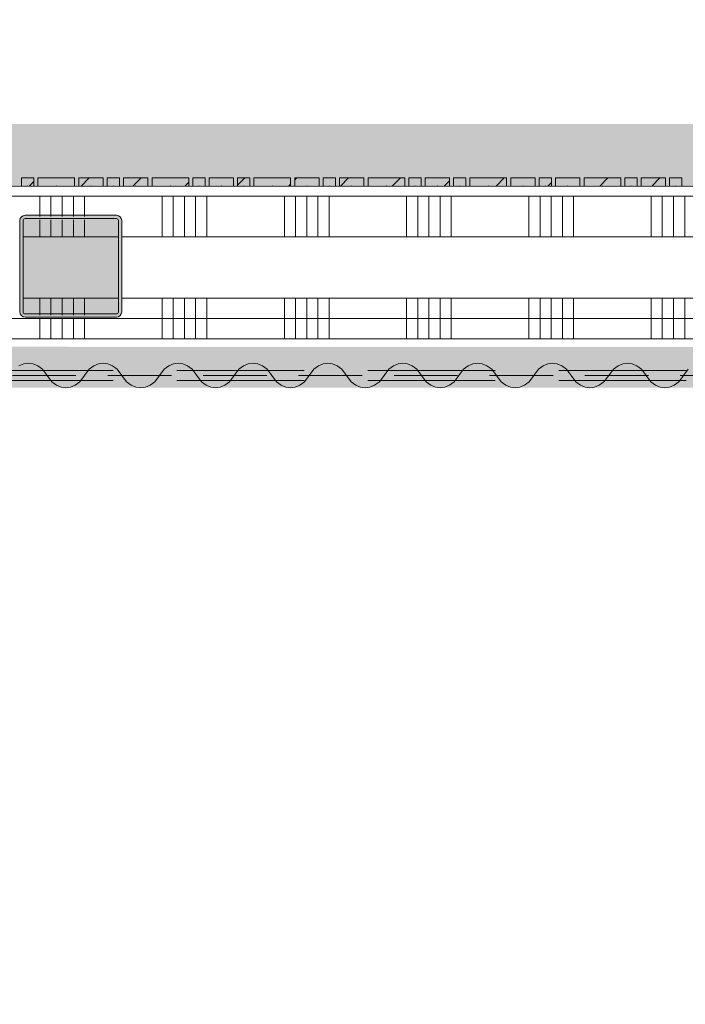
# Model space of a CAD drawing. Header units: millimetres. Extents: x -850 to 154668, y -24973 to 71030.
# Tile 149 of 212: x 35051 to 36684, y 37012 to 39428. Entities that reach past the tile are written whole.
import ezdxf

# ---------------------------------------------------------------- set-up
doc = ezdxf.new("R2010")
doc.units = ezdxf.units.MM
doc.header["$MEASUREMENT"] = 0
for name, pattern in [('B0605', [966.67, 533.33, -233.336667, 0.003333, -200]), ('B0701', [234.119993, 155.999994, -78.119999]), ('B0703', [468.700004, 312.5, -156.200004])]:
    doc.linetypes.add(name, pattern=pattern)
for name, color, linetype in [('42 Binnenwandafw', 7, 'Continuous'), ('Info Wandafwerking aanduiding', 7, 'Continuous'), ('Info Wandafwerking aanduiding Doorsnede-arcering', 7, 'Continuous'), ('New_22 NC Binnenwanden', 7, 'Continuous'), ('New_22 NC Binnenwanden Doorsnede-arcering', 7, 'Continuous'), ('New_22 NC Binnenwanden Laagscheidingslijnen', 7, 'Continuous'), ('New_23 Vloeren', 7, 'Continuous'), ('New_72 VI kastenwanden', 7, 'Continuous'), ('New_Info Wandafwerking aanduiding', 7, 'Continuous'), ('New_Info Wandafwerking aanduiding Doorsnede-arcering', 7, 'Continuous'), ('New_Z Ruimtefuncties Zone omranding', 7, 'Continuous'), ('S-COLS-____-OTLN.RVT S', 7, 'Continuous'), ('S-COLS-____-OTLN.RVT S 2D arcering', 7, 'Continuous')]:
    doc.layers.add(name, color=color, linetype=linetype)
pattern_1 = [(45, (0, 0), (-63.63961, 63.63961), [])]

# ---------------------------------------------------------------- blocks, each defined once
blk = doc.blocks.new('Slab_3_2', base_point=(0, 51154.6))
at = {"layer": 'New_23 Vloeren', "color": 1, "linetype": 'Continuous', "lineweight": 0, "flags": 128}
blk.add_lwpolyline([(51410.4, 30000.1), (49530, 30000.1), (42598.6, 30000.1), (42600, 37698.9), (44745.3, 37698.9), (44745.3, 38694.9), (42301.6, 38694.9), (42301.6, 38695), (25720, 38695)], dxfattribs=at)
blk = doc.blocks.new('Curtain Wall_87_2')
at = {"layer": 'New_22 NC Binnenwanden Doorsnede-arcering', "linetype": 'Continuous', "lineweight": 0, "true_color": 0x000000}
h = blk.add_hatch(dxfattribs=at)
h.set_pattern_fill('310_Naaldhout__01__0002', color=18, style=0, pattern_type=2)
h.set_pattern_definition(pattern_1)
h.paths.add_polyline_path([(35085.4, 39039.6), (35055.4, 39039.6), (35055.4, 39019.6), (35085.4, 39019.6)])
h = blk.add_hatch(dxfattribs=at)
h.set_pattern_fill('310_Naaldhout__01__0002', color=18, style=0, pattern_type=2)
h.set_pattern_definition(pattern_1)
h.paths.add_polyline_path([(35185.4, 39039.6), (35095.4, 39039.6), (35095.4, 39019.6), (35185.4, 39019.6)])
h = blk.add_hatch(dxfattribs=at)
h.set_pattern_fill('310_Naaldhout__01__0002', color=18, style=0, pattern_type=2)
h.set_pattern_definition(pattern_1)
h.paths.add_polyline_path([(35255.4, 39039.6), (35195.4, 39039.6), (35195.4, 39019.6), (35255.4, 39019.6)])
h = blk.add_hatch(dxfattribs=at)
h.set_pattern_fill('310_Naaldhout__01__0002', color=18, style=0, pattern_type=2)
h.set_pattern_definition(pattern_1)
h.paths.add_polyline_path([(35295.4, 39039.6), (35265.4, 39039.6), (35265.4, 39019.6), (35295.4, 39019.6)])
h = blk.add_hatch(dxfattribs=at)
h.set_pattern_fill('310_Naaldhout__01__0002', color=18, style=0, pattern_type=2)
h.set_pattern_definition(pattern_1)
h.paths.add_polyline_path([(35365.4, 39039.6), (35305.4, 39039.6), (35305.4, 39019.6), (35365.4, 39019.6)])
h = blk.add_hatch(dxfattribs=at)
h.set_pattern_fill('310_Naaldhout__01__0002', color=18, style=0, pattern_type=2)
h.set_pattern_definition(pattern_1)
h.paths.add_polyline_path([(35465.4, 39039.6), (35375.4, 39039.6), (35375.4, 39019.6), (35465.4, 39019.6)])
h = blk.add_hatch(dxfattribs=at)
h.set_pattern_fill('310_Naaldhout__01__0002', color=18, style=0, pattern_type=2)
h.set_pattern_definition(pattern_1)
h.paths.add_polyline_path([(35505.4, 39039.6), (35475.4, 39039.6), (35475.4, 39019.6), (35505.4, 39019.6)])
h = blk.add_hatch(dxfattribs=at)
h.set_pattern_fill('310_Naaldhout__01__0002', color=18, style=0, pattern_type=2)
h.set_pattern_definition(pattern_1)
h.paths.add_polyline_path([(35575.4, 39039.6), (35515.4, 39039.6), (35515.4, 39019.6), (35575.4, 39019.6)])
h = blk.add_hatch(dxfattribs=at)
h.set_pattern_fill('310_Naaldhout__01__0002', color=18, style=0, pattern_type=2)
h.set_pattern_definition(pattern_1)
h.paths.add_polyline_path([(35615.4, 39039.6), (35585.4, 39039.6), (35585.4, 39019.6), (35615.4, 39019.6)])
h = blk.add_hatch(dxfattribs=at)
h.set_pattern_fill('310_Naaldhout__01__0002', color=18, style=0, pattern_type=2)
h.set_pattern_definition(pattern_1)
h.paths.add_polyline_path([(35715.4, 39039.6), (35625.4, 39039.6), (35625.4, 39019.6), (35715.4, 39019.6)])
h = blk.add_hatch(dxfattribs=at)
h.set_pattern_fill('310_Naaldhout__01__0002', color=18, style=0, pattern_type=2)
h.set_pattern_definition(pattern_1)
h.paths.add_polyline_path([(35785.4, 39039.6), (35725.4, 39039.6), (35725.4, 39019.6), (35785.4, 39019.6)])
h = blk.add_hatch(dxfattribs=at)
h.set_pattern_fill('310_Naaldhout__01__0002', color=18, style=0, pattern_type=2)
h.set_pattern_definition(pattern_1)
h.paths.add_polyline_path([(35825.4, 39039.6), (35795.4, 39039.6), (35795.4, 39019.6), (35825.4, 39019.6)])
h = blk.add_hatch(dxfattribs=at)
h.set_pattern_fill('310_Naaldhout__01__0002', color=18, style=0, pattern_type=2)
h.set_pattern_definition(pattern_1)
h.paths.add_polyline_path([(35895.4, 39039.6), (35835.4, 39039.6), (35835.4, 39019.6), (35895.4, 39019.6)])
h = blk.add_hatch(dxfattribs=at)
h.set_pattern_fill('310_Naaldhout__01__0002', color=18, style=0, pattern_type=2)
h.set_pattern_definition(pattern_1)
h.paths.add_polyline_path([(35995.4, 39039.6), (35905.4, 39039.6), (35905.4, 39019.6), (35995.4, 39019.6)])
h = blk.add_hatch(dxfattribs=at)
h.set_pattern_fill('310_Naaldhout__01__0002', color=18, style=0, pattern_type=2)
h.set_pattern_definition(pattern_1)
h.paths.add_polyline_path([(36035.4, 39039.6), (36005.4, 39039.6), (36005.4, 39019.6), (36035.4, 39019.6)])
h = blk.add_hatch(dxfattribs=at)
h.set_pattern_fill('310_Naaldhout__01__0002', color=18, style=0, pattern_type=2)
h.set_pattern_definition(pattern_1)
h.paths.add_polyline_path([(36105.4, 39039.6), (36045.4, 39039.6), (36045.4, 39019.6), (36105.4, 39019.6)])
h = blk.add_hatch(dxfattribs=at)
h.set_pattern_fill('310_Naaldhout__01__0002', color=18, style=0, pattern_type=2)
h.set_pattern_definition(pattern_1)
h.paths.add_polyline_path([(36145.4, 39039.6), (36115.4, 39039.6), (36115.4, 39019.6), (36145.4, 39019.6)])
h = blk.add_hatch(dxfattribs=at)
h.set_pattern_fill('310_Naaldhout__01__0002', color=18, style=0, pattern_type=2)
h.set_pattern_definition(pattern_1)
h.paths.add_polyline_path([(36245.4, 39039.6), (36155.4, 39039.6), (36155.4, 39019.6), (36245.4, 39019.6)])
h = blk.add_hatch(dxfattribs=at)
h.set_pattern_fill('310_Naaldhout__01__0002', color=18, style=0, pattern_type=2)
h.set_pattern_definition(pattern_1)
h.paths.add_polyline_path([(36315.4, 39039.6), (36255.4, 39039.6), (36255.4, 39019.6), (36315.4, 39019.6)])
h = blk.add_hatch(dxfattribs=at)
h.set_pattern_fill('310_Naaldhout__01__0002', color=18, style=0, pattern_type=2)
h.set_pattern_definition(pattern_1)
h.paths.add_polyline_path([(36355.4, 39039.6), (36325.4, 39039.6), (36325.4, 39019.6), (36355.4, 39019.6)])
h = blk.add_hatch(dxfattribs=at)
h.set_pattern_fill('310_Naaldhout__01__0002', color=18, style=0, pattern_type=2)
h.set_pattern_definition(pattern_1)
h.paths.add_polyline_path([(36425.4, 39039.6), (36365.4, 39039.6), (36365.4, 39019.6), (36425.4, 39019.6)])
h = blk.add_hatch(dxfattribs=at)
h.set_pattern_fill('310_Naaldhout__01__0002', color=18, style=0, pattern_type=2)
h.set_pattern_definition(pattern_1)
h.paths.add_polyline_path([(36525.4, 39039.6), (36435.4, 39039.6), (36435.4, 39019.6), (36525.4, 39019.6)])
h = blk.add_hatch(dxfattribs=at)
h.set_pattern_fill('310_Naaldhout__01__0002', color=18, style=0, pattern_type=2)
h.set_pattern_definition(pattern_1)
h.paths.add_polyline_path([(36565.4, 39039.6), (36535.4, 39039.6), (36535.4, 39019.6), (36565.4, 39019.6)])
h = blk.add_hatch(dxfattribs=at)
h.set_pattern_fill('310_Naaldhout__01__0002', color=18, style=0, pattern_type=2)
h.set_pattern_definition(pattern_1)
h.paths.add_polyline_path([(36635.4, 39039.6), (36575.4, 39039.6), (36575.4, 39019.6), (36635.4, 39019.6)])
h = blk.add_hatch(dxfattribs=at)
h.set_pattern_fill('310_Naaldhout__01__0002', color=18, style=0, pattern_type=2)
h.set_pattern_definition(pattern_1)
h.paths.add_polyline_path([(36675.4, 39039.6), (36645.4, 39039.6), (36645.4, 39019.6), (36675.4, 39019.6)])
at = {"layer": 'New_22 NC Binnenwanden', "color": 7, "linetype": 'Continuous', "lineweight": 0}
for p, q in [((35085.4, 39039.6), (35055.4, 39039.6)), ((35055.4, 39039.6), (35055.4, 39019.6)), ((35085.4, 39039.6), (35085.4, 39019.6)), ((35185.4, 39039.6), (35095.4, 39039.6)), ((35095.4, 39039.6), (35095.4, 39019.6)), ((35185.4, 39039.6), (35185.4, 39019.6)), ((35195.4, 39039.6), (35195.4, 39019.6)), ((35255.4, 39039.6), (35195.4, 39039.6)), ((35255.4, 39039.6), (35255.4, 39019.6)), ((35295.4, 39039.6), (35265.4, 39039.6)), ((35265.4, 39039.6), (35265.4, 39019.6)), ((35295.4, 39039.6), (35295.4, 39019.6)), ((35305.4, 39039.6), (35305.4, 39019.6)), ((35365.4, 39039.6), (35305.4, 39039.6)), ((35365.4, 39039.6), (35365.4, 39019.6)), ((35375.4, 39039.6), (35375.4, 39019.6)), ((35465.4, 39039.6), (35375.4, 39039.6)), ((35465.4, 39039.6), (35465.4, 39019.6)), ((35505.4, 39039.6), (35475.4, 39039.6)), ((35475.4, 39039.6), (35475.4, 39019.6)), ((35505.4, 39039.6), (35505.4, 39019.6)), ((35515.4, 39039.6), (35515.4, 39019.6)), ((35575.4, 39039.6), (35515.4, 39039.6)), ((35575.4, 39039.6), (35575.4, 39019.6)), ((35615.4, 39039.6), (35585.4, 39039.6)), ((35585.4, 39039.6), (35585.4, 39019.6)), ((35615.4, 39039.6), (35615.4, 39019.6)), ((35625.4, 39039.6), (35625.4, 39019.6)), ((35715.4, 39039.6), (35625.4, 39039.6)), ((35715.4, 39039.6), (35715.4, 39019.6)), ((35725.4, 39039.6), (35725.4, 39019.6)), ((35785.4, 39039.6), (35725.4, 39039.6)), ((35785.4, 39039.6), (35785.4, 39019.6)), ((35795.4, 39039.6), (35795.4, 39019.6)), ((35825.4, 39039.6), (35795.4, 39039.6)), ((35825.4, 39039.6), (35825.4, 39019.6)), ((35835.4, 39039.6), (35835.4, 39019.6)), ((35895.4, 39039.6), (35835.4, 39039.6)), ((35895.4, 39039.6), (35895.4, 39019.6)), ((35905.4, 39039.6), (35905.4, 39019.6)), ((35995.4, 39039.6), (35905.4, 39039.6)), ((35995.4, 39039.6), (35995.4, 39019.6)), ((36005.4, 39039.6), (36005.4, 39019.6)), ((36035.4, 39039.6), (36005.4, 39039.6)), ((36035.4, 39039.6), (36035.4, 39019.6)), ((36105.4, 39039.6), (36045.4, 39039.6)), ((36045.4, 39039.6), (36045.4, 39019.6)), ((36105.4, 39039.6), (36105.4, 39019.6)), ((36145.4, 39039.6), (36115.4, 39039.6)), ((36115.4, 39039.6), (36115.4, 39019.6)), ((36145.4, 39039.6), (36145.4, 39019.6)), ((36245.4, 39039.6), (36155.4, 39039.6)), ((36155.4, 39039.6), (36155.4, 39019.6)), ((36245.4, 39039.6), (36245.4, 39019.6)), ((36255.4, 39039.6), (36255.4, 39019.6)), ((36315.4, 39039.6), (36255.4, 39039.6)), ((36315.4, 39039.6), (36315.4, 39019.6)), ((36325.4, 39039.6), (36325.4, 39019.6)), ((36355.4, 39039.6), (36325.4, 39039.6)), ((36355.4, 39039.6), (36355.4, 39019.6)), ((36365.4, 39039.6), (36365.4, 39019.6)), ((36425.4, 39039.6), (36365.4, 39039.6)), ((36425.4, 39039.6), (36425.4, 39019.6)), ((36525.4, 39039.6), (36435.4, 39039.6)), ((36435.4, 39039.6), (36435.4, 39019.6)), ((36525.4, 39039.6), (36525.4, 39019.6)), ((36535.4, 39039.6), (36535.4, 39019.6)), ((36565.4, 39039.6), (36535.4, 39039.6)), ((36565.4, 39039.6), (36565.4, 39019.6)), ((36575.4, 39039.6), (36575.4, 39019.6)), ((36635.4, 39039.6), (36575.4, 39039.6)), ((36635.4, 39039.6), (36635.4, 39019.6)), ((36645.4, 39039.6), (36645.4, 39019.6)), ((36675.4, 39039.6), (36645.4, 39039.6)), ((36675.4, 39039.6), (36675.4, 39019.6)), ((35085.4, 39019.6), (35055.4, 39019.6)), ((35185.4, 39019.6), (35095.4, 39019.6)), ((35255.4, 39019.6), (35195.4, 39019.6)), ((35295.4, 39019.6), (35265.4, 39019.6)), ((35365.4, 39019.6), (35305.4, 39019.6)), ((35465.4, 39019.6), (35375.4, 39019.6)), ((35505.4, 39019.6), (35475.4, 39019.6)), ((35575.4, 39019.6), (35515.4, 39019.6)), ((35615.4, 39019.6), (35585.4, 39019.6)), ((35715.4, 39019.6), (35625.4, 39019.6)), ((35785.4, 39019.6), (35725.4, 39019.6)), ((35825.4, 39019.6), (35795.4, 39019.6)), ((35895.4, 39019.6), (35835.4, 39019.6)), ((35995.4, 39019.6), (35905.4, 39019.6)), ((36035.4, 39019.6), (36005.4, 39019.6)), ((36105.4, 39019.6), (36045.4, 39019.6)), ((36145.4, 39019.6), (36115.4, 39019.6)), ((36245.4, 39019.6), (36155.4, 39019.6)), ((36315.4, 39019.6), (36255.4, 39019.6)), ((36355.4, 39019.6), (36325.4, 39019.6)), ((36425.4, 39019.6), (36365.4, 39019.6)), ((36525.4, 39019.6), (36435.4, 39019.6)), ((36565.4, 39019.6), (36535.4, 39019.6)), ((36635.4, 39019.6), (36575.4, 39019.6)), ((36675.4, 39019.6), (36645.4, 39019.6))]:
    blk.add_line(p, q, dxfattribs=at)
at = {"layer": 'New_22 NC Binnenwanden', "color": 9, "linetype": 'B0703', "lineweight": 0}
for p, q in [((35015.4, 39019.6), (35070.4, 39019.6)), ((35070.4, 39019.6), (35140.4, 39019.6)), ((35140.4, 39019.6), (35225.4, 39019.6)), ((35225.4, 39019.6), (35280.4, 39019.6)), ((35280.4, 39019.6), (35335.4, 39019.6)), ((35335.4, 39019.6), (35420.4, 39019.6)), ((35420.4, 39019.6), (35490.4, 39019.6)), ((35490.4, 39019.6), (35545.4, 39019.6)), ((35545.4, 39019.6), (35600.4, 39019.6)), ((35600.4, 39019.6), (35670.4, 39019.6)), ((35670.4, 39019.6), (35755.4, 39019.6)), ((35755.4, 39019.6), (35810.4, 39019.6)), ((35810.4, 39019.6), (35865.4, 39019.6)), ((35865.4, 39019.6), (35950.4, 39019.6)), ((35950.4, 39019.6), (36020.4, 39019.6)), ((36020.4, 39019.6), (36075.4, 39019.6)), ((36075.4, 39019.6), (36130.4, 39019.6)), ((36130.4, 39019.6), (36200.4, 39019.6)), ((36200.4, 39019.6), (36285.4, 39019.6)), ((36285.4, 39019.6), (36340.4, 39019.6)), ((36340.4, 39019.6), (36395.4, 39019.6)), ((36395.4, 39019.6), (36480.4, 39019.6)), ((36480.4, 39019.6), (36550.4, 39019.6)), ((36550.4, 39019.6), (36605.4, 39019.6)), ((36605.4, 39019.6), (36660.4, 39019.6)), ((36660.4, 39019.6), (36730.4, 39019.6))]:
    blk.add_line(p, q, dxfattribs=at)
at = {"layer": 'New_22 NC Binnenwanden', "color": 1, "linetype": 'Continuous', "lineweight": 0}
for p, q in [((35070.4, 39019.6), (35015.4, 39019.6)), ((35140.4, 39019.6), (35070.4, 39019.6)), ((35225.4, 39019.6), (35140.4, 39019.6)), ((35280.4, 39019.6), (35225.4, 39019.6)), ((35335.4, 39019.6), (35280.4, 39019.6)), ((35420.4, 39019.6), (35335.4, 39019.6)), ((35490.4, 39019.6), (35420.4, 39019.6)), ((35545.4, 39019.6), (35490.4, 39019.6)), ((35600.4, 39019.6), (35545.4, 39019.6)), ((35670.4, 39019.6), (35600.4, 39019.6)), ((35755.4, 39019.6), (35670.4, 39019.6)), ((35810.4, 39019.6), (35755.4, 39019.6)), ((35865.4, 39019.6), (35810.4, 39019.6)), ((35950.4, 39019.6), (35865.4, 39019.6)), ((36020.4, 39019.6), (35950.4, 39019.6)), ((36075.4, 39019.6), (36020.4, 39019.6)), ((36130.4, 39019.6), (36075.4, 39019.6)), ((36200.4, 39019.6), (36130.4, 39019.6)), ((36285.4, 39019.6), (36200.4, 39019.6)), ((36340.4, 39019.6), (36285.4, 39019.6)), ((36395.4, 39019.6), (36340.4, 39019.6)), ((36480.4, 39019.6), (36395.4, 39019.6)), ((36550.4, 39019.6), (36480.4, 39019.6)), ((36605.4, 39019.6), (36550.4, 39019.6)), ((36660.4, 39019.6), (36605.4, 39019.6)), ((36730.4, 39019.6), (36660.4, 39019.6))]:
    blk.add_line(p, q, dxfattribs=at)
at = {"layer": 'New_22 NC Binnenwanden', "color": 9, "linetype": 'B0703', "lineweight": 0}
for p in [(35070.4, 39019.6), (35140.4, 39019.6), (35225.4, 39019.6), (35280.4, 39019.6), (35335.4, 39019.6), (35420.4, 39019.6), (35490.4, 39019.6), (35545.4, 39019.6), (35600.4, 39019.6), (35670.4, 39019.6), (35755.4, 39019.6), (35810.4, 39019.6), (35865.4, 39019.6), (35950.4, 39019.6), (36020.4, 39019.6), (36075.4, 39019.6), (36130.4, 39019.6), (36200.4, 39019.6), (36285.4, 39019.6), (36340.4, 39019.6), (36395.4, 39019.6), (36480.4, 39019.6), (36550.4, 39019.6), (36605.4, 39019.6), (36660.4, 39019.6)]:
    blk.add_point(p, dxfattribs=at)
at = {"layer": 'New_22 NC Binnenwanden', "color": 1, "linetype": 'Continuous', "lineweight": 0}
for p in [(35070.4, 39019.6), (35070.4, 39019.6), (35140.4, 39019.6), (35140.4, 39019.6), (35225.4, 39019.6), (35225.4, 39019.6), (35280.4, 39019.6), (35280.4, 39019.6), (35335.4, 39019.6), (35335.4, 39019.6), (35420.4, 39019.6), (35420.4, 39019.6), (35490.4, 39019.6), (35490.4, 39019.6), (35545.4, 39019.6), (35545.4, 39019.6), (35600.4, 39019.6), (35600.4, 39019.6), (35670.4, 39019.6), (35670.4, 39019.6), (35755.4, 39019.6), (35755.4, 39019.6), (35810.4, 39019.6), (35810.4, 39019.6), (35865.4, 39019.6), (35865.4, 39019.6), (35950.4, 39019.6), (35950.4, 39019.6), (36020.4, 39019.6), (36020.4, 39019.6), (36075.4, 39019.6), (36075.4, 39019.6), (36130.4, 39019.6), (36130.4, 39019.6), (36200.4, 39019.6), (36200.4, 39019.6), (36285.4, 39019.6), (36285.4, 39019.6), (36340.4, 39019.6), (36340.4, 39019.6), (36395.4, 39019.6), (36395.4, 39019.6), (36480.4, 39019.6), (36480.4, 39019.6), (36550.4, 39019.6), (36550.4, 39019.6), (36605.4, 39019.6), (36605.4, 39019.6), (36660.4, 39019.6), (36660.4, 39019.6)]:
    blk.add_point(p, dxfattribs=at)
blk = doc.blocks.new('*X1289')
at = {"layer": 'New_22 NC Binnenwanden Doorsnede-arcering', "color": 254, "linetype": 'Continuous', "lineweight": 0, "true_color": 0xe9ebeb}
for p, q in [((35400, 38744.9), (35400, 38644.9)), ((35427.4, 38744.9), (35427.4, 38644.9)), ((35454.9, 38744.9), (35454.9, 38644.9)), ((35482.3, 38744.9), (35482.3, 38644.9)), ((35509.7, 38744.9), (35509.7, 38644.9)), ((35700, 38744.9), (35700, 38644.9)), ((35727.4, 38744.9), (35727.4, 38644.9)), ((35754.9, 38744.9), (35754.9, 38644.9)), ((35782.3, 38744.9), (35782.3, 38644.9)), ((35809.7, 38744.9), (35809.7, 38644.9)), ((36000, 38744.9), (36000, 38644.9)), ((36027.4, 38744.9), (36027.4, 38644.9)), ((36054.9, 38744.9), (36054.9, 38644.9)), ((36082.3, 38744.9), (36082.3, 38644.9)), ((36109.7, 38744.9), (36109.7, 38644.9)), ((36300, 38744.9), (36300, 38644.9)), ((36327.4, 38744.9), (36327.4, 38644.9)), ((36354.9, 38744.9), (36354.9, 38644.9)), ((36382.3, 38744.9), (36382.3, 38644.9)), ((36409.7, 38744.9), (36409.7, 38644.9)), ((36600, 38744.9), (36600, 38644.9)), ((36627.4, 38744.9), (36627.4, 38644.9)), ((36654.9, 38744.9), (36654.9, 38644.9)), ((36682.3, 38744.9), (36682.3, 38644.9)), ((35100, 38695), (35100, 38644.9)), ((35127.4, 38695), (35127.4, 38644.9)), ((35154.9, 38695), (35154.9, 38644.9)), ((35182.3, 38695), (35182.3, 38644.9)), ((35209.7, 38695), (35209.7, 38644.9))]:
    blk.add_line(p, q, dxfattribs=at)
blk = doc.blocks.new('*X1290')
at = {"layer": 'New_22 NC Binnenwanden Doorsnede-arcering', "color": 254, "linetype": 'Continuous', "lineweight": 0, "true_color": 0xe9ebeb}
for p, q in [((35100, 38744.9), (35100, 38703)), ((35127.4, 38744.9), (35127.4, 38703)), ((35154.9, 38744.9), (35154.9, 38703)), ((35182.3, 38744.9), (35182.3, 38703)), ((35209.7, 38744.9), (35209.7, 38703))]:
    blk.add_line(p, q, dxfattribs=at)
blk = doc.blocks.new('*X1295')
at = {"layer": 'New_22 NC Binnenwanden Doorsnede-arcering', "color": 254, "linetype": 'Continuous', "lineweight": 0, "true_color": 0xe9ebeb}
for p, q in [((35100, 38994.9), (35100, 38945)), ((35127.4, 38994.9), (35127.4, 38945)), ((35154.9, 38994.9), (35154.9, 38945)), ((35182.3, 38994.9), (35182.3, 38945)), ((35209.7, 38994.9), (35209.7, 38945)), ((35400, 38994.9), (35400, 38894.9)), ((35427.4, 38994.9), (35427.4, 38894.9)), ((35454.9, 38994.9), (35454.9, 38894.9)), ((35482.3, 38994.9), (35482.3, 38894.9)), ((35509.7, 38994.9), (35509.7, 38894.9)), ((35700, 38994.9), (35700, 38894.9)), ((35727.4, 38994.9), (35727.4, 38894.9)), ((35754.9, 38994.9), (35754.9, 38894.9)), ((35782.3, 38994.9), (35782.3, 38894.9)), ((35809.7, 38994.9), (35809.7, 38894.9)), ((36000, 38994.9), (36000, 38894.9)), ((36027.4, 38994.9), (36027.4, 38894.9)), ((36054.9, 38994.9), (36054.9, 38894.9)), ((36082.3, 38994.9), (36082.3, 38894.9)), ((36109.7, 38994.9), (36109.7, 38894.9)), ((36300, 38994.9), (36300, 38894.9)), ((36327.4, 38994.9), (36327.4, 38894.9)), ((36354.9, 38994.9), (36354.9, 38894.9)), ((36382.3, 38994.9), (36382.3, 38894.9)), ((36409.7, 38994.9), (36409.7, 38894.9)), ((36600, 38994.9), (36600, 38894.9)), ((36627.4, 38994.9), (36627.4, 38894.9)), ((36654.9, 38994.9), (36654.9, 38894.9)), ((36682.3, 38994.9), (36682.3, 38894.9))]:
    blk.add_line(p, q, dxfattribs=at)
blk = doc.blocks.new('*X1296')
at = {"layer": 'New_22 NC Binnenwanden Doorsnede-arcering', "color": 254, "linetype": 'Continuous', "lineweight": 0, "true_color": 0xe9ebeb}
for p, q in [((35100, 38937), (35100, 38894.9)), ((35127.4, 38937), (35127.4, 38894.9)), ((35154.9, 38937), (35154.9, 38894.9)), ((35182.3, 38937), (35182.3, 38894.9)), ((35209.7, 38937), (35209.7, 38894.9))]:
    blk.add_line(p, q, dxfattribs=at)
blk = doc.blocks.new('Wall_189_2', base_point=(31100.9, 38819.9))
at = {"layer": 'New_22 NC Binnenwanden', "color": 8, "linetype": 'Continuous', "lineweight": 0, "true_color": 0x778488, "flags": 128}
for points in [[(42600, 38994.9), (31100.9, 38994.9)], [(31425.4, 38644.9), (42250, 38644.9)]]:
    blk.add_lwpolyline(points, dxfattribs=at)
at = {"layer": 'New_22 NC Binnenwanden Laagscheidingslijnen', "color": 8, "linetype": 'Continuous', "lineweight": 0, "true_color": 0x778488}
for p, q in [((35292.4, 38894.9), (35058.4, 38894.9)), ((38800, 38894.9), (35300.4, 38894.9)), ((35058.4, 38744.9), (35292.4, 38744.9)), ((35300.4, 38744.9), (38800, 38744.9))]:
    blk.add_line(p, q, dxfattribs=at)
at = {"layer": 'New_22 NC Binnenwanden', "color": 8, "lineweight": 0, "true_color": 0x778488}
for name in ['*X1295', '*X1296', '*X1289', '*X1290']:
    blk.add_blockref(name, (0, 0), dxfattribs=at)
blk = doc.blocks.new('Wall_331_2', base_point=(31445.4, 38625.5))
at = {"layer": 'Info Wandafwerking aanduiding Doorsnede-arcering', "linetype": 'Continuous', "lineweight": 0, "true_color": 0x0ba833}
blk.add_hatch(color=104, dxfattribs=at).paths.add_polyline_path([(31545.4, 38625.5), (31545.4, 38525.5), (38580.5, 38525), (38580.5, 38625)])
blk = doc.blocks.new('Column 296[136]_2', base_point=(0.5, 3))
at = {"layer": 'S-COLS-____-OTLN.RVT S 2D arcering', "linetype": 'Continuous', "lineweight": 0, "true_color": 0x778488}
h = blk.add_hatch(color=8, dxfattribs=at)
h.paths.add_polyline_path([(35050.9, 38711), (35051.9, 38706), (35054.7, 38701.8), (35058.9, 38698.9), (35063.9, 38698), (35287.9, 38698), (35292.9, 38698.9), (35297.1, 38701.8), (35299.9, 38706), (35300.9, 38711), (35300.9, 38935), (35299.9, 38939.9), (35297.1, 38944.1), (35292.9, 38947), (35287.9, 38948), (35063.9, 38948), (35058.9, 38947), (35054.7, 38944.1), (35051.9, 38939.9), (35050.9, 38935)])
h.paths.add_polyline_path([(35287.9, 38706), (35063.9, 38706), (35062, 38706.3), (35060.3, 38707.4), (35059.3, 38709), (35058.9, 38711), (35058.9, 38935), (35059.3, 38936.9), (35060.3, 38938.5), (35062, 38939.6), (35063.9, 38940), (35287.9, 38940), (35289.8, 38939.6), (35291.4, 38938.5), (35292.5, 38936.9), (35292.9, 38935), (35292.9, 38711), (35292.5, 38709), (35291.4, 38707.4), (35289.8, 38706.3)], flags=0)
blk.add_hatch(color=8, dxfattribs=at).paths.add_polyline_path([(35287.9, 38940), (35063.9, 38940), (35062, 38939.6), (35060.3, 38938.5), (35059.3, 38936.9), (35058.9, 38935), (35058.9, 38711), (35059.3, 38709), (35060.3, 38707.4), (35062, 38706.3), (35063.9, 38706), (35287.9, 38706), (35289.8, 38706.3), (35291.4, 38707.4), (35292.5, 38709), (35292.9, 38711), (35292.9, 38935), (35292.5, 38936.9), (35291.4, 38938.5), (35289.8, 38939.6)])
at = {"layer": 'S-COLS-____-OTLN.RVT S', "color": 1, "linetype": 'Continuous', "lineweight": 0}
for p, q in [((35051.9, 38939.9), (35050.9, 38935)), ((35054.7, 38944.1), (35051.9, 38939.9)), ((35058.9, 38947), (35054.7, 38944.1)), ((35063.9, 38948), (35058.9, 38947)), ((35060.3, 38938.5), (35062, 38939.6)), ((35062, 38939.6), (35063.9, 38940)), ((35287.9, 38948), (35063.9, 38948)), ((35063.9, 38940), (35287.9, 38940)), ((35292.9, 38947), (35287.9, 38948)), ((35287.9, 38940), (35289.8, 38939.6)), ((35289.8, 38939.6), (35291.4, 38938.5)), ((35297.1, 38944.1), (35292.9, 38947)), ((35299.9, 38939.9), (35297.1, 38944.1)), ((35300.9, 38935), (35299.9, 38939.9)), ((35050.9, 38935), (35050.9, 38711)), ((35058.9, 38935), (35059.3, 38936.9)), ((35058.9, 38711), (35058.9, 38935)), ((35059.3, 38936.9), (35060.3, 38938.5)), ((35291.4, 38938.5), (35292.5, 38936.9)), ((35292.5, 38936.9), (35292.9, 38935)), ((35292.9, 38935), (35292.9, 38711)), ((35300.9, 38711), (35300.9, 38935)), ((35050.9, 38711), (35051.9, 38706)), ((35051.9, 38706), (35054.7, 38701.8)), ((35054.7, 38701.8), (35058.9, 38698.9)), ((35059.3, 38709), (35058.9, 38711)), ((35058.9, 38698.9), (35063.9, 38698)), ((35060.3, 38707.4), (35059.3, 38709)), ((35062, 38706.3), (35060.3, 38707.4)), ((35063.9, 38706), (35062, 38706.3)), ((35287.9, 38706), (35063.9, 38706)), ((35063.9, 38698), (35287.9, 38698)), ((35289.8, 38706.3), (35287.9, 38706)), ((35287.9, 38698), (35292.9, 38698.9)), ((35291.4, 38707.4), (35289.8, 38706.3)), ((35292.5, 38709), (35291.4, 38707.4)), ((35292.9, 38711), (35292.5, 38709)), ((35292.9, 38698.9), (35297.1, 38701.8)), ((35297.1, 38701.8), (35299.9, 38706)), ((35299.9, 38706), (35300.9, 38711))]:
    blk.add_line(p, q, dxfattribs=at)
blk = doc.blocks.new('Beam_4_2', base_point=(31686.3, 38644.9))
at = {"layer": '42 Binnenwandafw', "color": 9, "linetype": 'B0605', "lineweight": 0}
blk.add_line((31686.3, 38644.9), (38700.5, 38644.9), dxfattribs=at)
at = {"layer": '42 Binnenwandafw', "color": 9, "linetype": 'B0703', "lineweight": 0}
for p, q in [((31686.3, 38567.4), (38700.5, 38567.4)), ((31686.3, 38542.4), (38700.5, 38542.4))]:
    blk.add_line(p, q, dxfattribs=at)
blk = doc.blocks.new('Curtain #1580_2')
at = {"layer": 'New_72 VI kastenwanden', "color": 1, "linetype": 'Continuous', "lineweight": 0}
blk.add_line((0, 0), (6614.2, 0), dxfattribs=at)
at = {"layer": 'New_72 VI kastenwanden', "color": 1, "linetype": 'B0701', "lineweight": 0}
blk.add_line((0, -90), (6614.2, -90), dxfattribs=at)
at = {"layer": 'New_72 VI kastenwanden', "color": 7, "linetype": 'Continuous', "lineweight": 0, "flags": 128}
blk.add_lwpolyline([(3651.6, -66.5), (3640.1, -61.6), (3628.6, -60), (3617.1, -61.6), (3605.6, -66.5), (3594.2, -74.7), (3582.7, -90), (3571.2, -105.3), (3559.7, -113.5), (3548.2, -118.4), (3536.7, -120), (3525.3, -118.4), (3513.8, -113.5), (3502.3, -105.3), (3490.8, -90), (3479.3, -74.7), (3467.8, -66.5), (3456.4, -61.6), (3444.9, -60), (3433.4, -61.6), (3421.9, -66.5), (3410.4, -74.7), (3398.9, -90), (3387.5, -105.3), (3376, -113.5), (3364.5, -118.4), (3353, -120), (3341.5, -118.4), (3330, -113.5), (3318.6, -105.3), (3307.1, -90), (3295.6, -74.7), (3284.1, -66.5), (3272.6, -61.6), (3261.1, -60), (3249.7, -61.6), (3238.2, -66.5), (3226.7, -74.7), (3215.2, -90), (3203.7, -105.3), (3192.3, -113.5), (3180.8, -118.4), (3169.3, -120), (3157.8, -118.4), (3146.3, -113.5), (3134.8, -105.3), (3123.4, -90), (3111.9, -74.7), (3100.4, -66.5), (3088.9, -61.6), (3077.4, -60), (3065.9, -61.6), (3054.5, -66.5), (3043, -74.7), (3031.5, -90), (3020, -105.3), (3008.5, -113.5), (2997, -118.4), (2985.6, -120), (2974.1, -118.4), (2962.6, -113.5), (2951.1, -105.3), (2939.6, -90), (2928.1, -74.7), (2916.7, -66.5), (2905.2, -61.6), (2893.7, -60), (2882.2, -61.6), (2870.7, -66.5), (2859.2, -74.7), (2847.8, -90), (2836.3, -105.3), (2824.8, -113.5), (2813.3, -118.4), (2801.8, -120), (2790.4, -118.4), (2778.9, -113.5), (2767.4, -105.3), (2755.9, -90), (2744.4, -74.7), (2732.9, -66.5), (2721.5, -61.6), (2710, -60), (2698.5, -61.6), (2687, -66.5), (2675.5, -74.7), (2664, -90), (2652.6, -105.3), (2641.1, -113.5), (2629.6, -118.4), (2618.1, -120), (2606.6, -118.4), (2595.1, -113.5), (2583.7, -105.3), (2572.2, -90), (2560.7, -74.7), (2549.2, -66.5), (2537.7, -61.6), (2526.2, -60), (2514.8, -61.6), (2503.3, -66.5), (2491.8, -74.7), (2480.3, -90), (2468.8, -105.3), (2457.3, -113.5), (2445.9, -118.4), (2434.4, -120), (2422.9, -118.4), (2411.4, -113.5), (2399.9, -105.3), (2388.5, -90), (2377, -74.7), (2365.5, -66.5), (2354, -61.6), (2342.5, -60), (2331, -61.6), (2319.6, -66.5), (2308.1, -74.7), (2296.6, -90), (2285.1, -105.3), (2273.6, -113.5), (2262.1, -118.4), (2250.7, -120), (2239.2, -118.4), (2227.7, -113.5), (2216.2, -105.3), (2204.7, -90), (2193.2, -74.7), (2181.8, -66.5), (2170.3, -61.6), (2158.8, -60), (2147.3, -61.6), (2135.8, -66.5), (2124.3, -74.7), (2112.9, -90), (2101.4, -105.3), (2089.9, -113.5), (2078.4, -118.4), (2066.9, -120), (2055.4, -118.4), (2044, -113.5), (2032.5, -105.3), (2021, -90), (2009.5, -74.7)], dxfattribs=at)
blk = doc.blocks.new('Wall_620_2', base_point=(31017.6, 39097))
at = {"layer": 'New_Info Wandafwerking aanduiding Doorsnede-arcering', "linetype": 'Continuous', "lineweight": 0, "true_color": 0x99a3a6}
blk.add_hatch(color=253, dxfattribs=at).paths.add_polyline_path([(31092.6, 39022), (44859.2, 39022), (44859.1, 39172), (31092.6, 39172)])

msp = doc.modelspace()

# ---------------------------------------------------------------- linework, layer by layer
at = {"layer": 'New_Z Ruimtefuncties Zone omranding', "color": 41, "linetype": 'Continuous', "lineweight": 0, "true_color": 0xffeeaa, "flags": 128}
msp.add_lwpolyline([(42915.4, 40895), (33401.4, 40895), (33401.4, 38995), (42915.4, 38995)], close=True, dxfattribs=at)

# ---------------------------------------------------------------- block references
at = {"layer": '42 Binnenwandafw', "color": 9, "lineweight": 0}
msp.add_blockref('Beam_4_2', (31686.3, 38644.9), dxfattribs=at)
at = {"layer": 'Info Wandafwerking aanduiding', "color": 1, "lineweight": 0}
msp.add_blockref('Wall_331_2', (31445.4, 38625.5), dxfattribs=at)
at = {"layer": 'New_22 NC Binnenwanden', "linetype": 'Continuous', "lineweight": 0}
msp.add_blockref('Curtain Wall_87_2', (0, 0), dxfattribs=at)
at = {"layer": 'New_22 NC Binnenwanden', "color": 8, "lineweight": 0, "true_color": 0x778488}
msp.add_blockref('Wall_189_2', (31100.9, 38819.9), dxfattribs=at)
at = {"layer": 'New_23 Vloeren', "color": 1, "linetype": 'Continuous', "lineweight": 0}
msp.add_blockref('Slab_3_2', (0, 51154.6), dxfattribs=at)
at = {"layer": 'New_72 VI kastenwanden', "color": 1, "linetype": 'Continuous', "lineweight": 0, "xscale": -1, "zscale": 1000}
msp.add_blockref('Curtain #1580_2', (38700.5, 38644.9), dxfattribs=at)
at = {"layer": 'New_Info Wandafwerking aanduiding', "color": 1, "lineweight": 0}
msp.add_blockref('Wall_620_2', (31017.6, 39097), dxfattribs=at)
at = {"layer": 'S-COLS-____-OTLN.RVT S', "color": 1, "linetype": 'Continuous', "lineweight": 0}
msp.add_blockref('Column 296[136]_2', (0.5, 3), dxfattribs=at)

doc.saveas('drawing.dxf')
